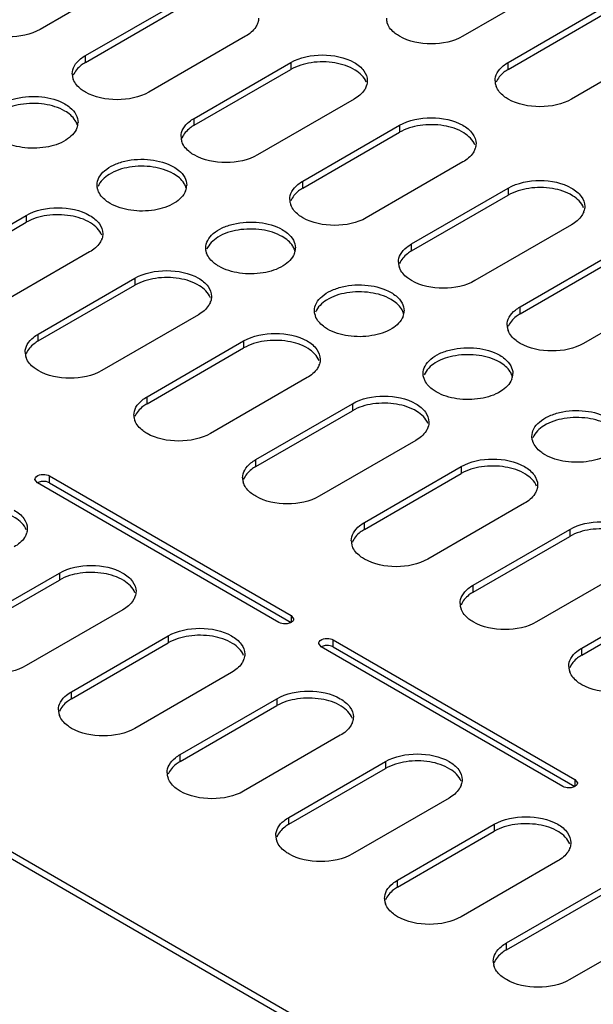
# Model space of a CAD drawing. Header units: millimetres. Extents: x 96 to 741, y 276 to 892.
# Tile 7 of 40: x 391 to 459, y 361 to 476. Entities that reach past the tile are written whole.
import ezdxf

# ---------------------------------------------------------------- set-up
doc = ezdxf.new("R2010")
doc.units = ezdxf.units.MM
doc.header["$LTSCALE"] = 75.983159
doc.layers.get('0').update_dxf_attribs({"linetype": 'CONTINUOUS'})

msp = doc.modelspace()

# ---------------------------------------------------------------- linework, layer by layer
at = {"color": 7}
for p, q in [((171.45, 505.45), (567.43, 276.84)), ((171.45, 504.64), (567.43, 276.02)), ((405.12, 481.76), (393.8, 475.22)), ((454.61, 480.94), (443.3, 474.41)), ((399.11, 472.16), (410.42, 478.69)), ((399.11, 471.35), (410.42, 477.88)), ((448.6, 471.35), (459.92, 477.88)), ((448.6, 470.53), (459.92, 477.06)), ((417.85, 474.41), (406.53, 467.88)), ((467.34, 473.59), (456.03, 467.06)), ((399.11, 471.35), (399.11, 472.16)), ((411.83, 464.81), (423.15, 471.35)), ((423.15, 471.35), (423.15, 470.53)), ((448.6, 470.53), (448.6, 471.35)), ((411.83, 464), (423.15, 470.53)), ((430.57, 467.06), (419.26, 460.53)), ((411.83, 464), (411.83, 464.81)), ((424.56, 457.46), (435.88, 464)), ((424.56, 456.65), (435.88, 463.18)), ((435.88, 464), (435.88, 463.18)), ((443.3, 459.71), (431.99, 453.18)), ((424.56, 456.65), (424.56, 457.46)), ((437.29, 450.12), (448.6, 456.65)), ((448.6, 456.65), (448.6, 455.83)), ((437.29, 449.3), (448.6, 455.83)), ((380.86, 446.93), (392.18, 453.46)), ((392.18, 453.46), (392.18, 452.65)), ((380.86, 446.12), (392.18, 452.65)), ((456.03, 452.36), (444.72, 445.83)), ((437.29, 449.3), (437.29, 450.12)), ((450.02, 442.77), (461.33, 449.3)), ((399.6, 449.18), (388.29, 442.65)), ((450.02, 441.95), (461.33, 448.48)), ((393.59, 439.58), (404.91, 446.12)), ((404.91, 446.12), (404.91, 445.3)), ((393.59, 438.77), (404.91, 445.3)), ((468.76, 445.01), (457.44, 438.48)), ((450.02, 441.95), (450.02, 442.77)), ((412.33, 441.83), (401.02, 435.3)), ((393.59, 438.77), (393.59, 439.58)), ((406.32, 432.24), (417.63, 438.77)), ((406.32, 431.42), (417.63, 437.95)), ((417.63, 438.77), (417.63, 437.95)), ((425.06, 434.48), (413.74, 427.95)), ((406.32, 431.42), (406.32, 432.24)), ((419.05, 424.89), (430.36, 431.42)), ((430.36, 431.42), (430.36, 430.6)), ((419.05, 424.07), (430.36, 430.6)), ((437.79, 427.13), (426.47, 420.6)), ((419.05, 424.07), (419.05, 424.89)), ((431.78, 417.54), (443.09, 424.07)), ((443.09, 424.07), (443.09, 423.25)), ((394.9, 422.99), (423.18, 406.66)), ((394.9, 422.17), (394.9, 422.99)), ((431.78, 416.72), (443.09, 423.25)), ((393.49, 422.17), (393.19, 422.58)), ((421.77, 405.84), (393.49, 422.17)), ((394.9, 422.17), (423.18, 405.84)), ((450.51, 419.78), (439.2, 413.25)), ((431.78, 416.72), (431.78, 417.54)), ((444.5, 410.19), (455.82, 416.72)), ((444.5, 409.37), (455.82, 415.91)), ((455.82, 416.72), (455.82, 415.91)), ((463.24, 412.44), (451.93, 405.9)), ((384.75, 405.09), (396.07, 411.62)), ((396.07, 411.62), (396.07, 410.8)), ((384.75, 404.27), (396.07, 410.8)), ((444.5, 409.37), (444.5, 410.19)), ((457.23, 402.84), (468.55, 409.37)), ((457.23, 402.03), (468.55, 408.56)), ((403.49, 407.33), (392.18, 400.8)), ((423.18, 406.66), (423.48, 406.25)), ((423.18, 406.66), (423.18, 405.84)), ((397.48, 397.74), (408.79, 404.27)), ((397.48, 396.92), (408.79, 403.45)), ((408.79, 404.27), (408.79, 403.45)), ((426.72, 402.98), (426.43, 403.39)), ((428.13, 403.8), (456.42, 387.47)), ((428.13, 402.98), (428.13, 403.8)), ((455, 386.66), (426.72, 402.98)), ((428.13, 402.98), (456.42, 386.66)), ((457.23, 402.03), (457.23, 402.84)), ((416.22, 399.98), (404.91, 393.45)), ((397.48, 396.92), (397.48, 397.74)), ((410.21, 390.39), (421.52, 396.92)), ((421.52, 396.92), (421.52, 396.11)), ((410.21, 389.57), (421.52, 396.11)), ((428.95, 392.64), (417.63, 386.1)), ((410.21, 389.57), (410.21, 390.39)), ((422.94, 383.04), (434.25, 389.57)), ((434.25, 389.57), (434.25, 388.76)), ((422.94, 382.23), (434.25, 388.76)), ((456.42, 387.47), (456.71, 387.06)), ((456.42, 387.47), (456.42, 386.66)), ((441.68, 385.29), (430.36, 378.76)), ((422.94, 382.23), (422.94, 383.04)), ((435.66, 375.69), (446.98, 382.23)), ((435.66, 374.88), (446.98, 381.41)), ((446.98, 382.23), (446.98, 381.41)), ((454.4, 377.94), (443.09, 371.41)), ((435.66, 374.88), (435.66, 375.69)), ((448.39, 368.35), (459.71, 374.88)), ((448.39, 367.53), (459.71, 374.06)), ((467.13, 370.59), (455.82, 364.06)), ((448.39, 367.53), (448.39, 368.35))]:
    msp.add_line(p, q, dxfattribs=at)
for centre, radius, start, end in [((417.43, 476.6), 1.96, 339.3201, 341.8415), ((436.13, 476.55), 1.79, 180.0698, 193.2579), ((436.24, 476.58), 1.91, 193.2866, 200.7339), ((399.36, 470.02), 1.79, 180.0698, 193.2579), ((399.47, 470.05), 1.91, 193.2866, 200.7339), ((448.86, 469.2), 1.79, 180.0698, 193.2579), ((430.16, 469.25), 1.96, 339.3201, 341.8415), ((448.97, 469.23), 1.91, 193.2866, 200.7339), ((396.45, 464.35), 1.79, 348.1452, 359.8996), ((396.33, 464.37), 1.91, 338.8851, 348.1025), ((396.32, 463.49), 1.92, 15.376, 19.4961), ((412.09, 462.67), 1.79, 180.0698, 193.2579), ((412.2, 462.7), 1.91, 193.2866, 200.7339), ((442.89, 461.9), 1.96, 339.3201, 341.8415), ((402.39, 457.03), 1.93, 195.6524, 199.5748), ((409.06, 457.02), 1.91, 338.8851, 348.1025), ((409.05, 456.14), 1.92, 15.376, 19.4961), ((409.18, 457), 1.79, 348.1452, 359.8996), ((424.82, 455.32), 1.79, 180.0698, 193.2579), ((424.93, 455.35), 1.91, 193.2866, 200.7339), ((455.61, 454.55), 1.96, 339.3201, 341.8415), ((399.19, 451.37), 1.96, 339.3201, 341.8415), ((421.79, 449.68), 1.91, 338.8851, 348.1025), ((421.78, 448.8), 1.92, 15.376, 19.4961), ((421.91, 449.65), 1.79, 348.1452, 359.8996), ((415.12, 449.68), 1.93, 195.6524, 199.5748), ((437.55, 447.98), 1.79, 180.0698, 193.2579), ((437.66, 448), 1.91, 193.2866, 200.7339), ((411.92, 444.02), 1.96, 339.3201, 341.8415), ((427.85, 442.34), 1.93, 195.6524, 199.5748), ((434.52, 442.33), 1.91, 338.8851, 348.1025), ((434.51, 441.45), 1.92, 15.376, 19.4961), ((434.63, 442.3), 1.79, 348.1452, 359.8996), ((450.27, 440.63), 1.79, 180.0698, 193.2579), ((450.38, 440.65), 1.91, 193.2866, 200.7339), ((393.85, 437.44), 1.79, 180.0698, 193.2579), ((393.96, 437.47), 1.91, 193.2866, 200.7339), ((424.64, 436.67), 1.96, 339.3201, 341.8415), ((440.57, 434.99), 1.93, 195.6524, 199.5748), ((447.24, 434.98), 1.91, 338.8851, 348.1025), ((447.23, 434.1), 1.92, 15.376, 19.4961), ((447.36, 434.95), 1.79, 348.1452, 359.8996), ((406.57, 430.09), 1.79, 180.0698, 193.2579), ((406.69, 430.12), 1.91, 193.2866, 200.7339), ((437.37, 429.32), 1.96, 339.3201, 341.8415), ((453.3, 427.64), 1.93, 195.6524, 199.5748), ((419.3, 422.75), 1.79, 180.0698, 193.2579), ((419.41, 422.77), 1.91, 193.2866, 200.7339), ((450.1, 421.97), 1.96, 339.3201, 341.8415), ((390.35, 416.87), 1.96, 339.3201, 341.8415), ((432.03, 415.4), 1.79, 180.0698, 193.2579), ((432.14, 415.42), 1.91, 193.2866, 200.7339), ((403.08, 409.52), 1.96, 339.3201, 341.8415), ((444.76, 408.05), 1.79, 180.0698, 193.2579), ((444.87, 408.08), 1.91, 193.2866, 200.7339), ((415.81, 402.17), 1.96, 339.3201, 341.8415), ((457.49, 400.7), 1.79, 180.0698, 193.2579), ((457.6, 400.73), 1.91, 193.2866, 200.7339), ((397.74, 395.6), 1.79, 180.0698, 193.2579), ((397.85, 395.63), 1.91, 193.2866, 200.7339), ((428.53, 394.83), 1.96, 339.3201, 341.8415), ((410.46, 388.25), 1.79, 180.0698, 193.2579), ((410.57, 388.28), 1.91, 193.2866, 200.7339), ((441.26, 387.48), 1.96, 339.3201, 341.8415), ((423.19, 380.9), 1.79, 180.0698, 193.2579), ((423.3, 380.93), 1.91, 193.2866, 200.7339), ((453.99, 380.13), 1.96, 339.3201, 341.8415), ((435.92, 373.55), 1.79, 180.0698, 193.2579), ((436.03, 373.58), 1.91, 193.2866, 200.7339), ((448.65, 366.2), 1.79, 180.0698, 193.2579), ((448.76, 366.23), 1.91, 193.2866, 200.7339)]:
    msp.add_arc(centre, radius, start, end, dxfattribs=at)
for points, knots in [([(419.26, 475.91), (419.21, 475.76), (418.88, 475.14), (418.31, 474.68), (417.85, 474.41)], [0, 0, 0, 0, 0.222938, 1, 1, 1, 1]), ([(435.88, 474.41), (435.71, 474.51), (435.13, 474.88), (434.64, 475.44), (434.46, 475.9)], [0, 0, 0, 0, 0.282359, 1, 1, 1, 1]), ([(393.8, 475.22), (392.7, 474.59), (390.09, 474.08), (387.48, 474.59), (386.38, 475.22)], [0, 0, 0, 0, 0.5, 1, 1, 1, 1]), ([(443.3, 474.41), (442.2, 473.77), (439.59, 473.27), (436.98, 473.77), (435.88, 474.41)], [0, 0, 0, 0, 0.5, 1, 1, 1, 1]), ([(397.57, 470.02), (397.57, 470.34), (397.77, 471.03), (398.25, 471.54), (398.54, 471.77)], [0, 0, 0, 0, 0.46369, 1, 1, 1, 1]), ([(399.11, 471.35), (398.94, 471.25), (398.36, 470.87), (397.87, 470.31), (397.69, 469.85)], [0, 0, 0, 0, 0.282358, 1, 1, 1, 1]), ([(423.15, 471.35), (424.25, 471.98), (426.86, 472.48), (429.47, 471.98), (430.57, 471.35)], [0, 0, 0, 0, 0.5, 1, 1, 1, 1]), ([(431.98, 469.04), (431.76, 469.64), (430.58, 470.72), (428.26, 471.43), (425.62, 471.47), (423.88, 470.95), (423.15, 470.53)], [0, 0, 0, 0, 0.19712, 0.454673, 0.739445, 1, 1, 1, 1]), ([(430.57, 471.35), (431.01, 471.09), (431.75, 470.52), (432.11, 469.61), (432.11, 469.2)], [0, 0, 0, 0, 0.550837, 1, 1, 1, 1]), ([(447.07, 469.2), (447.07, 469.52), (447.27, 470.21), (447.75, 470.72), (448.03, 470.95)], [0, 0, 0, 0, 0.46369, 1, 1, 1, 1]), ([(448.6, 470.53), (448.43, 470.43), (447.86, 470.05), (447.36, 469.5), (447.19, 469.03)], [0, 0, 0, 0, 0.282358, 1, 1, 1, 1]), ([(399.11, 467.88), (398.94, 467.97), (398.36, 468.35), (397.87, 468.91), (397.69, 469.37)], [0, 0, 0, 0, 0.282359, 1, 1, 1, 1]), ([(406.53, 467.88), (405.43, 467.24), (402.82, 466.74), (400.21, 467.24), (399.11, 467.88)], [0, 0, 0, 0, 0.5, 1, 1, 1, 1]), ([(431.99, 468.56), (431.94, 468.41), (431.61, 467.79), (431.04, 467.33), (430.57, 467.06)], [0, 0, 0, 0, 0.222938, 1, 1, 1, 1]), ([(448.6, 467.06), (448.43, 467.16), (447.86, 467.54), (447.36, 468.09), (447.19, 468.56)], [0, 0, 0, 0, 0.282359, 1, 1, 1, 1]), ([(387.74, 464.34), (387.74, 464.65), (387.92, 465.3), (388.64, 466.11), (389.69, 466.76), (391.49, 467.36), (393.95, 467.48), (395.89, 466.96), (396.7, 466.49)], [0, 0, 0, 0, 0.087136, 0.186849, 0.304529, 0.438665, 0.730081, 1, 1, 1, 1]), ([(396.7, 465.67), (395.97, 466.09), (394.23, 466.61), (391.59, 466.58), (389.27, 465.86), (388.09, 464.78), (387.86, 464.18)], [0, 0, 0, 0, 0.260617, 0.545433, 0.802971, 1, 1, 1, 1]), ([(456.03, 467.06), (454.93, 466.42), (452.32, 465.92), (449.71, 466.42), (448.6, 467.06)], [0, 0, 0, 0, 0.5, 1, 1, 1, 1]), ([(398.13, 464.13), (398.08, 464.28), (397.76, 464.92), (397.18, 465.4), (396.7, 465.67)], [0, 0, 0, 0, 0.222588, 1, 1, 1, 1]), ([(397.3, 466.07), (397.58, 465.84), (398.05, 465.33), (398.24, 464.66), (398.24, 464.34)], [0, 0, 0, 0, 0.535622, 1, 1, 1, 1]), ([(410.3, 462.67), (410.3, 462.99), (410.5, 463.68), (410.98, 464.19), (411.26, 464.42)], [0, 0, 0, 0, 0.46369, 1, 1, 1, 1]), ([(435.88, 464), (436.98, 464.63), (439.59, 465.14), (442.2, 464.63), (443.3, 464)], [0, 0, 0, 0, 0.5, 1, 1, 1, 1]), ([(398.11, 463.69), (397.89, 463.09), (396.71, 462), (394.39, 461.3), (391.75, 461.26), (390.01, 461.78), (389.28, 462.2)], [0, 0, 0, 0, 0.197111, 0.454661, 0.739438, 1, 1, 1, 1]), ([(411.83, 464), (411.66, 463.9), (411.09, 463.52), (410.59, 462.97), (410.42, 462.5)], [0, 0, 0, 0, 0.282358, 1, 1, 1, 1]), ([(444.71, 461.7), (444.48, 462.29), (443.31, 463.38), (440.99, 464.09), (438.35, 464.12), (436.61, 463.6), (435.88, 463.18)], [0, 0, 0, 0, 0.19712, 0.454673, 0.739445, 1, 1, 1, 1]), ([(443.3, 464), (443.74, 463.75), (444.48, 463.18), (444.84, 462.26), (444.84, 461.85)], [0, 0, 0, 0, 0.550837, 1, 1, 1, 1]), ([(411.83, 460.53), (411.66, 460.62), (411.09, 461), (410.59, 461.56), (410.42, 462.02)], [0, 0, 0, 0, 0.282359, 1, 1, 1, 1]), ([(444.72, 461.21), (444.66, 461.06), (444.34, 460.44), (443.77, 459.98), (443.3, 459.71)], [0, 0, 0, 0, 0.222938, 1, 1, 1, 1]), ([(400.47, 457), (400.47, 457.3), (400.65, 457.95), (401.37, 458.77), (402.42, 459.41), (404.22, 460.01), (406.68, 460.13), (408.62, 459.61), (409.43, 459.14)], [0, 0, 0, 0, 0.087136, 0.186849, 0.304529, 0.438665, 0.730081, 1, 1, 1, 1]), ([(419.26, 460.53), (418.16, 459.89), (415.55, 459.39), (412.94, 459.89), (411.83, 460.53)], [0, 0, 0, 0, 0.5, 1, 1, 1, 1]), ([(409.43, 458.32), (408.7, 458.75), (406.95, 459.26), (404.32, 459.23), (401.99, 458.52), (400.82, 457.43), (400.59, 456.83)], [0, 0, 0, 0, 0.260617, 0.545433, 0.802971, 1, 1, 1, 1]), ([(410.03, 458.72), (410.31, 458.49), (410.77, 457.99), (410.97, 457.31), (410.97, 457)], [0, 0, 0, 0, 0.535622, 1, 1, 1, 1]), ([(410.86, 456.79), (410.81, 456.93), (410.49, 457.57), (409.91, 458.05), (409.43, 458.32)], [0, 0, 0, 0, 0.222588, 1, 1, 1, 1]), ([(448.6, 456.65), (449.71, 457.28), (452.32, 457.79), (454.93, 457.28), (456.03, 456.65)], [0, 0, 0, 0, 0.5, 1, 1, 1, 1]), ([(402.01, 454.85), (401.83, 454.95), (401.25, 455.34), (400.75, 455.91), (400.58, 456.39)], [0, 0, 0, 0, 0.282947, 1, 1, 1, 1]), ([(410.84, 456.34), (410.61, 455.74), (409.44, 454.66), (407.12, 453.95), (404.48, 453.91), (402.74, 454.43), (402.01, 454.85)], [0, 0, 0, 0, 0.197111, 0.454661, 0.739438, 1, 1, 1, 1]), ([(423.03, 455.32), (423.03, 455.64), (423.23, 456.33), (423.71, 456.84), (423.99, 457.07)], [0, 0, 0, 0, 0.46369, 1, 1, 1, 1]), ([(424.56, 456.65), (424.39, 456.55), (423.82, 456.17), (423.32, 455.62), (423.15, 455.15)], [0, 0, 0, 0, 0.282358, 1, 1, 1, 1]), ([(457.44, 454.35), (457.21, 454.94), (456.04, 456.03), (453.72, 456.74), (451.08, 456.77), (449.34, 456.25), (448.6, 455.83)], [0, 0, 0, 0, 0.19712, 0.454673, 0.739445, 1, 1, 1, 1]), ([(456.03, 456.65), (456.46, 456.4), (457.21, 455.83), (457.57, 454.91), (457.57, 454.51)], [0, 0, 0, 0, 0.550837, 1, 1, 1, 1]), ([(392.18, 453.46), (393.28, 454.1), (395.89, 454.6), (398.5, 454.1), (399.6, 453.46)], [0, 0, 0, 0, 0.5, 1, 1, 1, 1]), ([(424.56, 453.18), (424.39, 453.28), (423.82, 453.66), (423.32, 454.21), (423.15, 454.68)], [0, 0, 0, 0, 0.282359, 1, 1, 1, 1]), ([(457.45, 453.86), (457.39, 453.72), (457.07, 453.09), (456.5, 452.63), (456.03, 452.36)], [0, 0, 0, 0, 0.222938, 1, 1, 1, 1]), ([(401.01, 451.16), (400.78, 451.76), (399.61, 452.84), (397.29, 453.55), (394.65, 453.59), (392.91, 453.07), (392.18, 452.65)], [0, 0, 0, 0, 0.19712, 0.454673, 0.739445, 1, 1, 1, 1]), ([(399.6, 453.46), (400.04, 453.21), (400.78, 452.64), (401.14, 451.73), (401.14, 451.32)], [0, 0, 0, 0, 0.550837, 1, 1, 1, 1]), ([(413.2, 449.65), (413.2, 449.95), (413.38, 450.61), (414.09, 451.42), (415.15, 452.06), (416.95, 452.66), (419.4, 452.78), (421.35, 452.26), (422.16, 451.79)], [0, 0, 0, 0, 0.087136, 0.186849, 0.304529, 0.438665, 0.730081, 1, 1, 1, 1]), ([(431.99, 453.18), (430.89, 452.54), (428.28, 452.04), (425.66, 452.54), (424.56, 453.18)], [0, 0, 0, 0, 0.5, 1, 1, 1, 1]), ([(422.16, 450.97), (421.43, 451.4), (419.68, 451.91), (417.04, 451.88), (414.72, 451.17), (413.55, 450.08), (413.32, 449.49)], [0, 0, 0, 0, 0.260617, 0.545433, 0.802971, 1, 1, 1, 1]), ([(401.02, 450.68), (400.96, 450.53), (400.64, 449.91), (400.07, 449.45), (399.6, 449.18)], [0, 0, 0, 0, 0.222938, 1, 1, 1, 1]), ([(423.59, 449.44), (423.54, 449.59), (423.22, 450.23), (422.64, 450.7), (422.16, 450.97)], [0, 0, 0, 0, 0.222588, 1, 1, 1, 1]), ([(422.76, 451.38), (423.03, 451.15), (423.5, 450.64), (423.7, 449.96), (423.7, 449.65)], [0, 0, 0, 0, 0.535622, 1, 1, 1, 1]), ([(435.75, 447.97), (435.75, 448.29), (435.95, 448.98), (436.43, 449.49), (436.72, 449.73)], [0, 0, 0, 0, 0.46369, 1, 1, 1, 1]), ([(437.29, 449.3), (437.12, 449.2), (436.54, 448.82), (436.05, 448.27), (435.87, 447.8)], [0, 0, 0, 0, 0.282358, 1, 1, 1, 1]), ([(414.73, 447.5), (414.56, 447.6), (413.97, 447.99), (413.47, 448.56), (413.3, 449.04)], [0, 0, 0, 0, 0.282947, 1, 1, 1, 1]), ([(423.57, 448.99), (423.34, 448.39), (422.17, 447.31), (419.85, 446.6), (417.21, 446.57), (415.47, 447.08), (414.73, 447.5)], [0, 0, 0, 0, 0.197111, 0.454661, 0.739438, 1, 1, 1, 1]), ([(404.91, 446.12), (406.01, 446.75), (408.62, 447.25), (411.23, 446.75), (412.33, 446.12)], [0, 0, 0, 0, 0.5, 1, 1, 1, 1]), ([(437.29, 445.83), (437.12, 445.93), (436.54, 446.31), (436.05, 446.86), (435.87, 447.33)], [0, 0, 0, 0, 0.282359, 1, 1, 1, 1]), ([(413.74, 443.82), (413.51, 444.41), (412.34, 445.5), (410.02, 446.2), (407.38, 446.24), (405.64, 445.72), (404.91, 445.3)], [0, 0, 0, 0, 0.19712, 0.454673, 0.739445, 1, 1, 1, 1]), ([(412.33, 446.12), (412.76, 445.87), (413.51, 445.29), (413.87, 444.38), (413.87, 443.97)], [0, 0, 0, 0, 0.550837, 1, 1, 1, 1]), ([(444.72, 445.83), (443.61, 445.19), (441, 444.69), (438.39, 445.19), (437.29, 445.83)], [0, 0, 0, 0, 0.5, 1, 1, 1, 1]), ([(425.92, 442.3), (425.92, 442.6), (426.11, 443.26), (426.82, 444.07), (427.88, 444.71), (429.68, 445.31), (432.13, 445.44), (434.07, 444.91), (434.89, 444.44)], [0, 0, 0, 0, 0.087136, 0.186849, 0.304529, 0.438665, 0.730081, 1, 1, 1, 1]), ([(434.89, 443.63), (434.15, 444.05), (432.41, 444.56), (429.77, 444.53), (427.45, 443.82), (426.28, 442.73), (426.05, 442.14)], [0, 0, 0, 0, 0.260617, 0.545433, 0.802971, 1, 1, 1, 1]), ([(436.32, 442.09), (436.27, 442.24), (435.95, 442.88), (435.36, 443.35), (434.89, 443.63)], [0, 0, 0, 0, 0.222588, 1, 1, 1, 1]), ([(435.49, 444.03), (435.76, 443.8), (436.23, 443.29), (436.42, 442.61), (436.42, 442.3)], [0, 0, 0, 0, 0.535622, 1, 1, 1, 1]), ([(413.75, 443.33), (413.69, 443.18), (413.37, 442.56), (412.8, 442.1), (412.33, 441.83)], [0, 0, 0, 0, 0.222938, 1, 1, 1, 1]), ([(448.48, 440.63), (448.48, 440.94), (448.68, 441.63), (449.16, 442.15), (449.45, 442.38)], [0, 0, 0, 0, 0.46369, 1, 1, 1, 1]), ([(427.46, 440.16), (427.29, 440.26), (426.7, 440.64), (426.2, 441.21), (426.03, 441.69)], [0, 0, 0, 0, 0.282947, 1, 1, 1, 1]), ([(436.3, 441.64), (436.07, 441.04), (434.9, 439.96), (432.57, 439.25), (429.94, 439.22), (428.19, 439.73), (427.46, 440.16)], [0, 0, 0, 0, 0.197111, 0.454661, 0.739438, 1, 1, 1, 1]), ([(450.02, 441.95), (449.85, 441.85), (449.27, 441.47), (448.78, 440.92), (448.6, 440.45)], [0, 0, 0, 0, 0.282358, 1, 1, 1, 1]), ([(392.05, 437.44), (392.05, 437.76), (392.26, 438.45), (392.74, 438.96), (393.02, 439.19)], [0, 0, 0, 0, 0.46369, 1, 1, 1, 1]), ([(417.63, 438.77), (418.74, 439.4), (421.35, 439.91), (423.96, 439.4), (425.06, 438.77)], [0, 0, 0, 0, 0.5, 1, 1, 1, 1]), ([(426.47, 436.47), (426.24, 437.06), (425.07, 438.15), (422.74, 438.86), (420.11, 438.89), (418.37, 438.37), (417.63, 437.95)], [0, 0, 0, 0, 0.19712, 0.454673, 0.739445, 1, 1, 1, 1]), ([(450.02, 438.48), (449.85, 438.58), (449.27, 438.96), (448.78, 439.51), (448.6, 439.98)], [0, 0, 0, 0, 0.282359, 1, 1, 1, 1]), ([(393.59, 438.77), (393.42, 438.67), (392.84, 438.29), (392.35, 437.74), (392.17, 437.27)], [0, 0, 0, 0, 0.282358, 1, 1, 1, 1]), ([(425.06, 438.77), (425.49, 438.52), (426.24, 437.95), (426.6, 437.03), (426.6, 436.62)], [0, 0, 0, 0, 0.550837, 1, 1, 1, 1]), ([(438.65, 434.95), (438.65, 435.25), (438.83, 435.91), (439.55, 436.72), (440.6, 437.36), (442.41, 437.96), (444.86, 438.09), (446.8, 437.56), (447.61, 437.09)], [0, 0, 0, 0, 0.087136, 0.186849, 0.304529, 0.438665, 0.730081, 1, 1, 1, 1]), ([(457.44, 438.48), (456.34, 437.85), (453.73, 437.34), (451.12, 437.85), (450.02, 438.48)], [0, 0, 0, 0, 0.5, 1, 1, 1, 1]), ([(393.59, 435.3), (393.42, 435.4), (392.84, 435.77), (392.35, 436.33), (392.17, 436.8)], [0, 0, 0, 0, 0.282359, 1, 1, 1, 1]), ([(447.61, 436.28), (446.88, 436.7), (445.14, 437.22), (442.5, 437.18), (440.18, 436.47), (439, 435.39), (438.78, 434.79)], [0, 0, 0, 0, 0.260617, 0.545433, 0.802971, 1, 1, 1, 1]), ([(448.21, 436.68), (448.49, 436.45), (448.96, 435.94), (449.15, 435.26), (449.15, 434.95)], [0, 0, 0, 0, 0.535622, 1, 1, 1, 1]), ([(426.48, 435.98), (426.42, 435.83), (426.1, 435.21), (425.53, 434.75), (425.06, 434.48)], [0, 0, 0, 0, 0.222938, 1, 1, 1, 1]), ([(449.05, 434.74), (448.99, 434.89), (448.68, 435.53), (448.09, 436), (447.61, 436.28)], [0, 0, 0, 0, 0.222588, 1, 1, 1, 1]), ([(401.02, 435.3), (399.91, 434.66), (397.3, 434.16), (394.69, 434.66), (393.59, 435.3)], [0, 0, 0, 0, 0.5, 1, 1, 1, 1]), ([(440.19, 432.81), (440.02, 432.91), (439.43, 433.29), (438.93, 433.86), (438.76, 434.34)], [0, 0, 0, 0, 0.282947, 1, 1, 1, 1]), ([(449.03, 434.29), (448.8, 433.7), (447.62, 432.61), (445.3, 431.9), (442.66, 431.87), (440.92, 432.38), (440.19, 432.81)], [0, 0, 0, 0, 0.197111, 0.454661, 0.739438, 1, 1, 1, 1]), ([(430.36, 431.42), (431.46, 432.06), (434.07, 432.56), (436.68, 432.06), (437.79, 431.42)], [0, 0, 0, 0, 0.5, 1, 1, 1, 1]), ([(404.78, 430.09), (404.78, 430.41), (404.98, 431.1), (405.46, 431.61), (405.75, 431.84)], [0, 0, 0, 0, 0.46369, 1, 1, 1, 1]), ([(406.32, 431.42), (406.15, 431.32), (405.57, 430.94), (405.08, 430.39), (404.9, 429.92)], [0, 0, 0, 0, 0.282358, 1, 1, 1, 1]), ([(439.2, 429.12), (438.97, 429.72), (437.79, 430.8), (435.47, 431.51), (432.84, 431.54), (431.09, 431.03), (430.36, 430.6)], [0, 0, 0, 0, 0.19712, 0.454673, 0.739445, 1, 1, 1, 1]), ([(437.79, 431.42), (438.22, 431.17), (438.97, 430.6), (439.32, 429.68), (439.32, 429.28)], [0, 0, 0, 0, 0.550837, 1, 1, 1, 1]), ([(451.38, 427.6), (451.38, 427.9), (451.56, 428.56), (452.28, 429.37), (453.33, 430.01), (455.13, 430.62), (457.59, 430.74), (459.53, 430.21), (460.34, 429.75)], [0, 0, 0, 0, 0.087136, 0.186849, 0.304529, 0.438665, 0.730081, 1, 1, 1, 1]), ([(460.34, 428.93), (459.61, 429.35), (457.87, 429.87), (455.23, 429.83), (452.91, 429.12), (451.73, 428.04), (451.5, 427.44)], [0, 0, 0, 0, 0.260617, 0.545433, 0.802971, 1, 1, 1, 1]), ([(406.32, 427.95), (406.15, 428.05), (405.57, 428.43), (405.08, 428.98), (404.9, 429.45)], [0, 0, 0, 0, 0.282359, 1, 1, 1, 1]), ([(439.2, 428.63), (439.15, 428.49), (438.83, 427.86), (438.25, 427.4), (437.79, 427.13)], [0, 0, 0, 0, 0.222938, 1, 1, 1, 1]), ([(413.74, 427.95), (412.64, 427.31), (410.03, 426.81), (407.42, 427.31), (406.32, 427.95)], [0, 0, 0, 0, 0.5, 1, 1, 1, 1]), ([(452.92, 425.46), (452.74, 425.56), (452.16, 425.95), (451.66, 426.52), (451.49, 426.99)], [0, 0, 0, 0, 0.282947, 1, 1, 1, 1]), ([(461.75, 426.94), (461.52, 426.35), (460.35, 425.26), (458.03, 424.55), (455.39, 424.52), (453.65, 425.04), (452.92, 425.46)], [0, 0, 0, 0, 0.197111, 0.454661, 0.739438, 1, 1, 1, 1]), ([(417.51, 422.74), (417.51, 423.06), (417.71, 423.75), (418.19, 424.26), (418.48, 424.5)], [0, 0, 0, 0, 0.46369, 1, 1, 1, 1]), ([(419.05, 424.07), (418.88, 423.97), (418.3, 423.59), (417.81, 423.04), (417.63, 422.57)], [0, 0, 0, 0, 0.282358, 1, 1, 1, 1]), ([(443.09, 424.07), (444.19, 424.71), (446.8, 425.21), (449.41, 424.71), (450.51, 424.07)], [0, 0, 0, 0, 0.5, 1, 1, 1, 1]), ([(451.93, 421.77), (451.7, 422.37), (450.52, 423.45), (448.2, 424.16), (445.56, 424.19), (443.82, 423.68), (443.09, 423.25)], [0, 0, 0, 0, 0.19712, 0.454673, 0.739445, 1, 1, 1, 1]), ([(450.51, 424.07), (450.95, 423.82), (451.69, 423.25), (452.05, 422.34), (452.05, 421.93)], [0, 0, 0, 0, 0.550837, 1, 1, 1, 1]), ([(393.19, 422.58), (393.19, 422.64), (393.3, 422.97), (393.67, 423.1), (393.93, 423.14)], [0, 0, 0, 0, 0.197993, 1, 1, 1, 1]), ([(393.93, 423.14), (394.01, 423.15), (394.34, 423.18), (394.69, 423.11), (394.9, 422.99)], [0, 0, 0, 0, 0.262695, 1, 1, 1, 1]), ([(394.9, 422.17), (394.83, 422.21), (394.53, 422.34), (394.19, 422.36), (393.94, 422.32)], [0, 0, 0, 0, 0.22875, 1, 1, 1, 1]), ([(419.05, 420.6), (418.88, 420.7), (418.3, 421.08), (417.81, 421.63), (417.63, 422.1)], [0, 0, 0, 0, 0.282359, 1, 1, 1, 1]), ([(426.47, 420.6), (425.37, 419.96), (422.76, 419.46), (420.15, 419.96), (419.05, 420.6)], [0, 0, 0, 0, 0.5, 1, 1, 1, 1]), ([(451.93, 421.28), (451.88, 421.14), (451.55, 420.51), (450.98, 420.05), (450.51, 419.78)], [0, 0, 0, 0, 0.222938, 1, 1, 1, 1]), ([(392.18, 416.67), (391.95, 417.26), (390.77, 418.35), (388.45, 419.06), (385.81, 419.09), (384.07, 418.57), (383.34, 418.15)], [0, 0, 0, 0, 0.19712, 0.454673, 0.739445, 1, 1, 1, 1]), ([(390.76, 418.97), (391.2, 418.72), (391.94, 418.15), (392.3, 417.23), (392.3, 416.82)], [0, 0, 0, 0, 0.550837, 1, 1, 1, 1]), ([(430.24, 415.4), (430.24, 415.71), (430.44, 416.4), (430.92, 416.92), (431.2, 417.15)], [0, 0, 0, 0, 0.46369, 1, 1, 1, 1]), ([(455.82, 416.72), (456.92, 417.36), (459.53, 417.86), (462.14, 417.36), (463.24, 416.72)], [0, 0, 0, 0, 0.5, 1, 1, 1, 1]), ([(392.18, 416.18), (392.13, 416.03), (391.8, 415.41), (391.23, 414.95), (390.76, 414.68)], [0, 0, 0, 0, 0.222938, 1, 1, 1, 1]), ([(431.78, 416.72), (431.61, 416.62), (431.03, 416.25), (430.53, 415.69), (430.36, 415.22)], [0, 0, 0, 0, 0.282358, 1, 1, 1, 1]), ([(464.65, 414.42), (464.42, 415.02), (463.25, 416.1), (460.93, 416.81), (458.29, 416.84), (456.55, 416.33), (455.82, 415.91)], [0, 0, 0, 0, 0.19712, 0.454673, 0.739445, 1, 1, 1, 1]), ([(431.78, 413.25), (431.61, 413.35), (431.03, 413.73), (430.53, 414.28), (430.36, 414.75)], [0, 0, 0, 0, 0.282359, 1, 1, 1, 1]), ([(396.07, 411.62), (397.17, 412.26), (399.78, 412.76), (402.39, 412.26), (403.49, 411.62)], [0, 0, 0, 0, 0.5, 1, 1, 1, 1]), ([(439.2, 413.25), (438.1, 412.62), (435.49, 412.11), (432.88, 412.62), (431.78, 413.25)], [0, 0, 0, 0, 0.5, 1, 1, 1, 1]), ([(404.9, 409.32), (404.67, 409.92), (403.5, 411), (401.18, 411.71), (398.54, 411.74), (396.8, 411.23), (396.07, 410.8)], [0, 0, 0, 0, 0.19712, 0.454673, 0.739445, 1, 1, 1, 1]), ([(403.49, 411.62), (403.93, 411.37), (404.67, 410.8), (405.03, 409.88), (405.03, 409.48)], [0, 0, 0, 0, 0.550837, 1, 1, 1, 1]), ([(442.97, 408.05), (442.97, 408.36), (443.17, 409.05), (443.65, 409.57), (443.93, 409.8)], [0, 0, 0, 0, 0.46369, 1, 1, 1, 1]), ([(444.5, 409.37), (444.33, 409.28), (443.76, 408.9), (443.26, 408.34), (443.09, 407.88)], [0, 0, 0, 0, 0.282358, 1, 1, 1, 1]), ([(404.91, 408.83), (404.85, 408.69), (404.53, 408.06), (403.96, 407.6), (403.49, 407.33)], [0, 0, 0, 0, 0.222938, 1, 1, 1, 1]), ([(444.5, 405.9), (444.33, 406), (443.76, 406.38), (443.26, 406.94), (443.09, 407.4)], [0, 0, 0, 0, 0.282359, 1, 1, 1, 1]), ([(422.74, 405.69), (422.66, 405.68), (422.33, 405.66), (421.98, 405.72), (421.77, 405.84)], [0, 0, 0, 0, 0.262695, 1, 1, 1, 1]), ([(423.48, 406.25), (423.48, 406.21), (423.45, 406.04), (423.3, 405.91), (423.18, 405.84)], [0, 0, 0, 0, 0.220834, 1, 1, 1, 1]), ([(451.93, 405.9), (450.83, 405.27), (448.22, 404.76), (445.61, 405.27), (444.5, 405.9)], [0, 0, 0, 0, 0.5, 1, 1, 1, 1]), ([(408.79, 404.27), (409.9, 404.91), (412.51, 405.41), (415.12, 404.91), (416.22, 404.27)], [0, 0, 0, 0, 0.5, 1, 1, 1, 1]), ([(417.63, 401.97), (417.4, 402.57), (416.23, 403.65), (413.91, 404.36), (411.27, 404.39), (409.53, 403.88), (408.79, 403.45)], [0, 0, 0, 0, 0.19712, 0.454673, 0.739445, 1, 1, 1, 1]), ([(416.22, 404.27), (416.65, 404.02), (417.4, 403.45), (417.76, 402.54), (417.76, 402.13)], [0, 0, 0, 0, 0.550837, 1, 1, 1, 1]), ([(426.43, 403.39), (426.43, 403.46), (426.53, 403.78), (426.91, 403.91), (427.16, 403.95)], [0, 0, 0, 0, 0.197993, 1, 1, 1, 1]), ([(427.16, 403.95), (427.25, 403.96), (427.58, 403.99), (427.92, 403.92), (428.13, 403.8)], [0, 0, 0, 0, 0.262695, 1, 1, 1, 1]), ([(428.13, 402.98), (428.07, 403.02), (427.77, 403.15), (427.42, 403.17), (427.17, 403.13)], [0, 0, 0, 0, 0.22875, 1, 1, 1, 1]), ([(455.69, 400.7), (455.69, 401.02), (455.9, 401.71), (456.38, 402.22), (456.66, 402.45)], [0, 0, 0, 0, 0.46369, 1, 1, 1, 1]), ([(457.23, 402.03), (457.06, 401.93), (456.48, 401.55), (455.99, 400.99), (455.81, 400.53)], [0, 0, 0, 0, 0.282358, 1, 1, 1, 1]), ([(417.64, 401.48), (417.58, 401.34), (417.26, 400.71), (416.69, 400.25), (416.22, 399.98)], [0, 0, 0, 0, 0.222938, 1, 1, 1, 1]), ([(392.18, 400.8), (391.08, 400.16), (388.47, 399.66), (385.85, 400.16), (384.75, 400.8)], [0, 0, 0, 0, 0.5, 1, 1, 1, 1]), ([(457.23, 398.56), (457.06, 398.65), (456.48, 399.03), (455.99, 399.59), (455.81, 400.05)], [0, 0, 0, 0, 0.282359, 1, 1, 1, 1]), ([(464.66, 398.56), (463.55, 397.92), (460.94, 397.42), (458.33, 397.92), (457.23, 398.56)], [0, 0, 0, 0, 0.5, 1, 1, 1, 1]), ([(421.52, 396.92), (422.62, 397.56), (425.23, 398.06), (427.85, 397.56), (428.95, 396.92)], [0, 0, 0, 0, 0.5, 1, 1, 1, 1]), ([(395.94, 395.6), (395.94, 395.91), (396.15, 396.6), (396.63, 397.12), (396.91, 397.35)], [0, 0, 0, 0, 0.46369, 1, 1, 1, 1]), ([(397.48, 396.92), (397.31, 396.82), (396.73, 396.45), (396.24, 395.89), (396.06, 395.42)], [0, 0, 0, 0, 0.282358, 1, 1, 1, 1]), ([(430.36, 394.62), (430.13, 395.22), (428.96, 396.3), (426.63, 397.01), (424, 397.04), (422.25, 396.53), (421.52, 396.11)], [0, 0, 0, 0, 0.19712, 0.454673, 0.739445, 1, 1, 1, 1]), ([(428.95, 396.92), (429.38, 396.67), (430.13, 396.1), (430.48, 395.19), (430.48, 394.78)], [0, 0, 0, 0, 0.550837, 1, 1, 1, 1]), ([(397.48, 393.45), (397.31, 393.55), (396.73, 393.93), (396.24, 394.48), (396.06, 394.95)], [0, 0, 0, 0, 0.282359, 1, 1, 1, 1]), ([(430.36, 394.13), (430.31, 393.99), (429.99, 393.37), (429.42, 392.91), (428.95, 392.64)], [0, 0, 0, 0, 0.222938, 1, 1, 1, 1]), ([(404.91, 393.45), (403.8, 392.82), (401.19, 392.31), (398.58, 392.82), (397.48, 393.45)], [0, 0, 0, 0, 0.5, 1, 1, 1, 1]), ([(408.67, 388.25), (408.67, 388.56), (408.87, 389.25), (409.35, 389.77), (409.64, 390)], [0, 0, 0, 0, 0.46369, 1, 1, 1, 1]), ([(410.21, 389.57), (410.04, 389.48), (409.46, 389.1), (408.97, 388.54), (408.79, 388.08)], [0, 0, 0, 0, 0.282358, 1, 1, 1, 1]), ([(434.25, 389.57), (435.35, 390.21), (437.96, 390.71), (440.57, 390.21), (441.68, 389.57)], [0, 0, 0, 0, 0.5, 1, 1, 1, 1]), ([(443.09, 387.27), (442.86, 387.87), (441.68, 388.95), (439.36, 389.66), (436.73, 389.7), (434.98, 389.18), (434.25, 388.76)], [0, 0, 0, 0, 0.19712, 0.454673, 0.739445, 1, 1, 1, 1]), ([(441.68, 389.57), (442.11, 389.32), (442.86, 388.75), (443.21, 387.84), (443.21, 387.43)], [0, 0, 0, 0, 0.550837, 1, 1, 1, 1]), ([(410.21, 386.1), (410.04, 386.2), (409.46, 386.58), (408.97, 387.14), (408.79, 387.6)], [0, 0, 0, 0, 0.282359, 1, 1, 1, 1]), ([(456.71, 387.06), (456.71, 387.03), (456.68, 386.85), (456.53, 386.72), (456.42, 386.66)], [0, 0, 0, 0, 0.220834, 1, 1, 1, 1]), ([(417.63, 386.1), (416.53, 385.47), (413.92, 384.97), (411.31, 385.47), (410.21, 386.1)], [0, 0, 0, 0, 0.5, 1, 1, 1, 1]), ([(443.09, 386.79), (443.04, 386.64), (442.72, 386.02), (442.14, 385.56), (441.68, 385.29)], [0, 0, 0, 0, 0.222938, 1, 1, 1, 1]), ([(455.98, 386.51), (455.89, 386.49), (455.56, 386.47), (455.22, 386.53), (455, 386.66)], [0, 0, 0, 0, 0.262695, 1, 1, 1, 1]), ([(421.4, 380.9), (421.4, 381.22), (421.6, 381.91), (422.08, 382.42), (422.37, 382.65)], [0, 0, 0, 0, 0.46369, 1, 1, 1, 1]), ([(446.98, 382.23), (448.08, 382.86), (450.69, 383.37), (453.3, 382.86), (454.4, 382.23)], [0, 0, 0, 0, 0.5, 1, 1, 1, 1]), ([(422.94, 382.23), (422.77, 382.13), (422.19, 381.75), (421.7, 381.19), (421.52, 380.73)], [0, 0, 0, 0, 0.282358, 1, 1, 1, 1]), ([(455.82, 379.93), (455.59, 380.52), (454.41, 381.61), (452.09, 382.31), (449.45, 382.35), (447.71, 381.83), (446.98, 381.41)], [0, 0, 0, 0, 0.19712, 0.454673, 0.739445, 1, 1, 1, 1]), ([(454.4, 382.23), (454.84, 381.98), (455.58, 381.4), (455.94, 380.49), (455.94, 380.08)], [0, 0, 0, 0, 0.550837, 1, 1, 1, 1]), ([(422.94, 378.76), (422.77, 378.85), (422.19, 379.23), (421.7, 379.79), (421.52, 380.25)], [0, 0, 0, 0, 0.282359, 1, 1, 1, 1]), ([(455.82, 379.44), (455.77, 379.29), (455.44, 378.67), (454.87, 378.21), (454.4, 377.94)], [0, 0, 0, 0, 0.222938, 1, 1, 1, 1]), ([(430.36, 378.76), (429.26, 378.12), (426.65, 377.62), (424.04, 378.12), (422.94, 378.76)], [0, 0, 0, 0, 0.5, 1, 1, 1, 1]), ([(434.13, 373.55), (434.13, 373.87), (434.33, 374.56), (434.81, 375.07), (435.09, 375.3)], [0, 0, 0, 0, 0.46369, 1, 1, 1, 1]), ([(435.66, 374.88), (435.5, 374.78), (434.92, 374.4), (434.42, 373.85), (434.25, 373.38)], [0, 0, 0, 0, 0.282358, 1, 1, 1, 1]), ([(435.66, 371.41), (435.5, 371.51), (434.92, 371.88), (434.42, 372.44), (434.25, 372.91)], [0, 0, 0, 0, 0.282359, 1, 1, 1, 1]), ([(443.09, 371.41), (441.99, 370.77), (439.38, 370.27), (436.77, 370.77), (435.66, 371.41)], [0, 0, 0, 0, 0.5, 1, 1, 1, 1]), ([(446.86, 366.2), (446.86, 366.52), (447.06, 367.21), (447.54, 367.72), (447.82, 367.95)], [0, 0, 0, 0, 0.46369, 1, 1, 1, 1]), ([(448.39, 367.53), (448.22, 367.43), (447.65, 367.05), (447.15, 366.5), (446.98, 366.03)], [0, 0, 0, 0, 0.282358, 1, 1, 1, 1]), ([(448.39, 364.06), (448.22, 364.16), (447.65, 364.54), (447.15, 365.09), (446.98, 365.56)], [0, 0, 0, 0, 0.282359, 1, 1, 1, 1]), ([(455.82, 364.06), (454.72, 363.42), (452.11, 362.92), (449.49, 363.42), (448.39, 364.06)], [0, 0, 0, 0, 0.5, 1, 1, 1, 1])]:
    msp.add_open_spline(points, degree=3, knots=knots, dxfattribs=at)
for points in [[(419.38, 476.55), (419.38, 476.36), (419.35, 476.17), (419.29, 475.99)], [(398.54, 471.77), (398.71, 471.92), (398.91, 472.05), (399.11, 472.16)], [(448.03, 470.95), (448.21, 471.1), (448.4, 471.23), (448.6, 471.35)], [(432.11, 469.2), (432.11, 469.01), (432.08, 468.82), (432.02, 468.64)], [(396.7, 466.49), (396.91, 466.37), (397.12, 466.23), (397.3, 466.07)], [(411.26, 464.42), (411.44, 464.57), (411.63, 464.7), (411.83, 464.81)], [(444.84, 461.85), (444.84, 461.66), (444.81, 461.47), (444.75, 461.29)], [(409.43, 459.14), (409.64, 459.02), (409.84, 458.88), (410.03, 458.72)], [(423.99, 457.07), (424.17, 457.22), (424.36, 457.35), (424.56, 457.46)], [(400.54, 456.51), (400.49, 456.67), (400.47, 456.83), (400.47, 457)], [(457.57, 454.51), (457.57, 454.31), (457.53, 454.12), (457.47, 453.94)], [(422.16, 451.79), (422.37, 451.67), (422.57, 451.53), (422.76, 451.38)], [(401.14, 451.32), (401.14, 451.13), (401.11, 450.94), (401.05, 450.76)], [(413.26, 449.16), (413.22, 449.32), (413.2, 449.48), (413.2, 449.65)], [(436.72, 449.73), (436.9, 449.87), (437.09, 450), (437.29, 450.12)], [(413.87, 443.97), (413.87, 443.78), (413.84, 443.59), (413.78, 443.41)], [(434.89, 444.44), (435.1, 444.32), (435.3, 444.18), (435.49, 444.03)], [(449.45, 442.38), (449.63, 442.52), (449.82, 442.65), (450.02, 442.77)], [(425.99, 441.82), (425.95, 441.97), (425.92, 442.14), (425.92, 442.3)], [(393.02, 439.19), (393.2, 439.34), (393.39, 439.47), (393.59, 439.58)], [(426.6, 436.62), (426.6, 436.43), (426.56, 436.24), (426.5, 436.06)], [(447.61, 437.09), (447.82, 436.97), (448.03, 436.83), (448.21, 436.68)], [(438.72, 434.47), (438.68, 434.62), (438.65, 434.79), (438.65, 434.95)], [(405.75, 431.84), (405.93, 431.99), (406.12, 432.12), (406.32, 432.24)], [(439.32, 429.28), (439.32, 429.09), (439.29, 428.89), (439.23, 428.71)], [(451.45, 427.12), (451.4, 427.28), (451.38, 427.44), (451.38, 427.6)], [(418.48, 424.5), (418.66, 424.64), (418.85, 424.77), (419.05, 424.89)], [(393.94, 422.32), (393.78, 422.3), (393.62, 422.25), (393.49, 422.17)], [(452.05, 421.93), (452.05, 421.74), (452.02, 421.54), (451.96, 421.36)], [(431.2, 417.15), (431.38, 417.29), (431.58, 417.42), (431.78, 417.54)], [(392.3, 416.82), (392.3, 416.63), (392.27, 416.44), (392.21, 416.26)], [(443.93, 409.8), (444.11, 409.95), (444.3, 410.08), (444.5, 410.19)], [(405.03, 409.48), (405.03, 409.29), (405, 409.09), (404.94, 408.91)], [(423.18, 405.84), (423.05, 405.76), (422.9, 405.72), (422.74, 405.69)], [(417.76, 402.13), (417.76, 401.94), (417.72, 401.74), (417.67, 401.56)], [(427.17, 403.13), (427.01, 403.11), (426.86, 403.06), (426.72, 402.98)], [(456.66, 402.45), (456.84, 402.6), (457.03, 402.73), (457.23, 402.84)], [(396.91, 397.35), (397.09, 397.49), (397.28, 397.62), (397.48, 397.74)], [(430.48, 394.78), (430.48, 394.59), (430.45, 394.4), (430.39, 394.22)], [(409.64, 390), (409.82, 390.15), (410.01, 390.28), (410.21, 390.39)], [(443.21, 387.43), (443.21, 387.24), (443.18, 387.05), (443.12, 386.87)], [(456.42, 386.66), (456.28, 386.58), (456.13, 386.53), (455.98, 386.51)], [(422.37, 382.65), (422.54, 382.8), (422.74, 382.93), (422.94, 383.04)], [(455.94, 380.08), (455.94, 379.89), (455.91, 379.7), (455.85, 379.52)], [(435.09, 375.3), (435.27, 375.45), (435.46, 375.58), (435.66, 375.69)], [(447.82, 367.95), (448, 368.1), (448.19, 368.23), (448.39, 368.35)]]:
    msp.add_open_spline(points, degree=3, dxfattribs=at)

doc.saveas('drawing.dxf')
